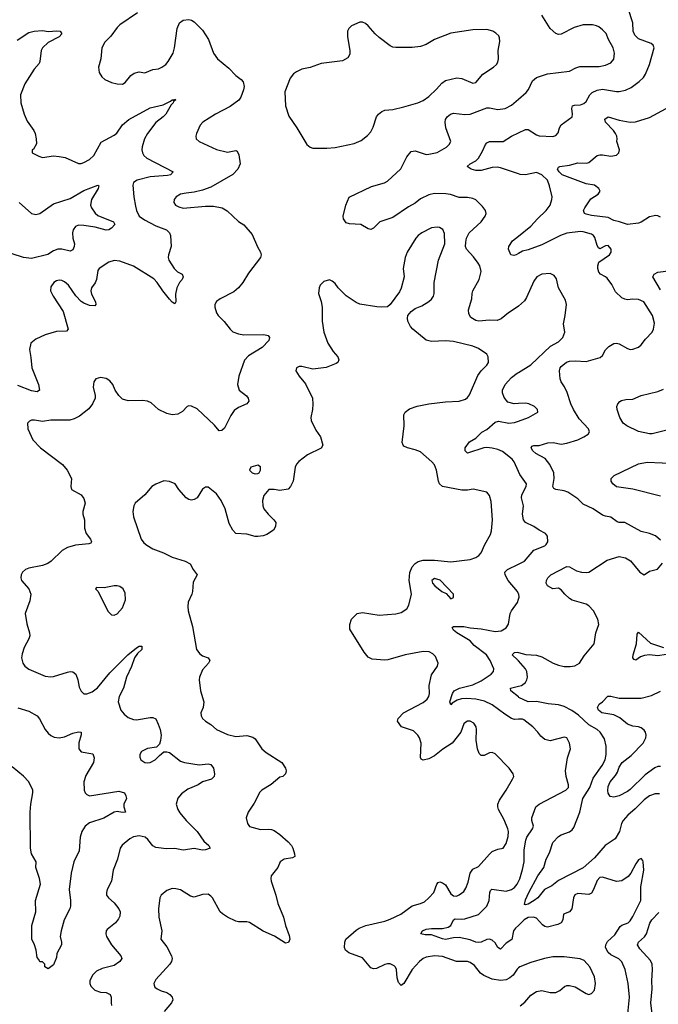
# Model space of a CAD drawing. Header units: inches. Extents: x 2293880 to 2522759, y 823965 to 1006879.
# Tile 171 of 256: x 2326384 to 2331014, y 992139 to 999274. Entities that reach past the tile are written whole.
import ezdxf

# ---------------------------------------------------------------- set-up
doc = ezdxf.new("R2010")
doc.units = ezdxf.units.IN
doc.header["$MEASUREMENT"] = 0
doc.layers.add('C3929', color=7, linetype='Continuous')
doc.layers.add('C3939', color=7, linetype='Continuous')

msp = doc.modelspace()

# ---------------------------------------------------------------- linework, layer by layer
at = {"layer": 'C3929', "color": 5}
for points, elevation in [([(2327237.7, 999322.3), (2327110, 999236.9), (2327090, 999216.2), (2327045.8, 999154.2), (2327000.5, 999110), (2326980.5, 999070), (2326972.7, 998990), (2326956.3, 998930), (2326960.7, 998890), (2326978.8, 998858.8), (2327000.9, 998840.9), (2327050, 998819.1), (2327090, 998807.7), (2327130, 998807.3), (2327150, 998819.1), (2327189.8, 998870.2), (2327213.3, 998886.7), (2327250, 998894.6), (2327290.8, 998889.2), (2327350, 998913.1), (2327390, 998918.7), (2327414.5, 998930), (2327442.9, 998950), (2327461.3, 998970), (2327496.2, 999030), (2327507.3, 999070), (2327525.1, 999210), (2327542.7, 999250), (2327570, 999270.6), (2327610, 999274), (2327630, 999270.6), (2327650, 999257.3), (2327710, 999198.8), (2327753, 999130), (2327788.4, 999030), (2327817.1, 998990), (2327901.2, 998921.2), (2327950, 998868.4), (2327990, 998839.3), (2328003.1, 998823.1), (2328010.3, 998790.3), (2328006.4, 998766.4), (2327987.6, 998712.4), (2327971.6, 998690), (2327910, 998643.7), (2327803.8, 998590), (2327713, 998530), (2327693, 998510), (2327665.5, 998450), (2327660.7, 998430), (2327662.8, 998410), (2327684.7, 998390), (2327810, 998332.9), (2327890, 998314.3), (2327950, 998324.9), (2327959.9, 998319.9), (2327973.8, 998293.8), (2327982.3, 998230), (2327966.2, 998190), (2327930, 998151.7), (2327770, 998061.2), (2327710, 998038.8), (2327650, 998022.7), (2327590, 998017.4), (2327550, 998008.5), (2327518.4, 997990), (2327504.9, 997970), (2327501.3, 997950), (2327512.7, 997930), (2327537.1, 997917.1), (2327568.8, 997908.8), (2327730, 997923.5), (2327790, 997922.3), (2327850.9, 997910.9), (2327887.7, 997887.7), (2327970, 997811.8), (2328010, 997788), (2328070, 997717.3), (2328108, 997628), (2328130.7, 997590), (2328134.8, 997570), (2328130.8, 997550), (2328042, 997438), (2328001.1, 997370), (2327970.2, 997329.8), (2327937.3, 997302.7), (2327836.3, 997250), (2327810, 997231.8), (2327798.4, 997210), (2327798.4, 997190), (2327810.4, 997150), (2327823.1, 997130), (2327866.8, 997086.8), (2327910, 997030.4), (2327930, 997012.2), (2327970, 996998), (2328010, 996990.3), (2328153.5, 996993.5), (2328184.5, 996984.5), (2328194.8, 996970), (2328190.5, 996950), (2328142.2, 996897.8), (2328042.8, 996837.2), (2328014, 996806), (2327973.4, 996690), (2327962.4, 996630), (2327975.5, 996590), (2328027.3, 996547.3), (2328040.5, 996530), (2328045.5, 996510), (2328030.8, 996490), (2327970, 996464.2), (2327939.3, 996440.7), (2327915.4, 996404.6), (2327870, 996313.2), (2327850, 996296), (2327830, 996293.2), (2327795.6, 996335.6), (2327670, 996453.2), (2327630, 996473.2), (2327610, 996476), (2327598, 996470), (2327564.9, 996435.1), (2327530, 996414), (2327490, 996409.3), (2327450, 996419), (2327390, 996449), (2327338.4, 996498.4), (2327310, 996509.3), (2327274.5, 996514.5), (2327170, 996512), (2327130, 996522.7), (2327102, 996550), (2327076.2, 996590), (2327058.4, 996630), (2327037.3, 996657.2), (2327010, 996674.7), (2326970, 996681.6), (2326936, 996670), (2326920.7, 996650), (2326917.1, 996610), (2326930.3, 996550.3), (2326930.4, 996530), (2326912.4, 996490), (2326886.1, 996453.9), (2326818.2, 996401.8), (2326779.6, 996380.4), (2326748.1, 996371.9), (2326610, 996372.6), (2326550, 996362.4), (2326492.1, 996372.1), (2326470, 996371), (2326454.9, 996365.1), (2326440.7, 996350), (2326444, 996310), (2326479.1, 996230), (2326534.8, 996170), (2326694, 996050), (2326727.3, 996010), (2326760.7, 995950), (2326754.8, 995890), (2326761, 995870), (2326830, 995830.6), (2326850, 995804.7), (2326858, 995770), (2326841.3, 995710), (2326841.3, 995690), (2326853.1, 995650), (2326854.6, 995590), (2326866.4, 995550), (2326896.4, 995510), (2326904.9, 995490), (2326899, 995481), (2326884.7, 995475.3), (2326790, 995466.5), (2326730, 995448.2), (2326692.8, 995427.2), (2326612.4, 995350), (2326587.3, 995332.7), (2326550, 995319.3), (2326450, 995300.3), (2326425.3, 995290), (2326404, 995270), (2326394, 995250), (2326391.4, 995230), (2326397.3, 995210), (2326450.2, 995150), (2326465.2, 995110), (2326457.6, 995062.4), (2326424.9, 994970), (2326435.1, 994895.1), (2326456.4, 994830), (2326458.4, 994810), (2326451.7, 994788.3), (2326416.5, 994723.5), (2326401.6, 994678.4), (2326397.4, 994650), (2326407, 994610), (2326421.3, 994590), (2326450, 994567.6), (2326570, 994517), (2326610, 994511.8), (2326630, 994514.6), (2326730, 994546.4), (2326750, 994550.3), (2326770, 994547.7), (2326790.4, 994530), (2326804.9, 994490), (2326816, 994436), (2326828.7, 994408.7), (2326848.5, 994388.5), (2326870, 994388.5), (2326910, 994402.4), (2326948.7, 994431.3), (2327038.1, 994541.9), (2327168.2, 994671.8), (2327230, 994721.5), (2327250, 994732.8), (2327270, 994733), (2327268.5, 994710), (2327238.2, 994681.8), (2327215.9, 994650), (2327193.9, 994586.1), (2327158, 994510), (2327136.9, 994430), (2327105.8, 994370), (2327099.1, 994330), (2327118.5, 994270), (2327141.5, 994241.5), (2327170, 994218), (2327210, 994201.7), (2327230, 994200.3), (2327330, 994218), (2327350, 994216.3), (2327370, 994206.8), (2327388.9, 994168.9), (2327403.1, 994130), (2327410.4, 994090), (2327405.5, 994050), (2327396.7, 994023.3), (2327377.1, 994002.9), (2327310, 993992.6), (2327268.2, 993970), (2327255.5, 993950), (2327254.9, 993930), (2327263, 993910), (2327291.8, 993891.8), (2327310, 993887.9), (2327330, 993890.3), (2327366.6, 993910), (2327397.6, 993942.4), (2327430, 993967.3), (2327450, 993968), (2327470, 993963), (2327550, 993900.4), (2327578, 993890), (2327685.4, 993874.6), (2327750, 993882.4), (2327770, 993875.5), (2327790, 993851), (2327797.6, 993810), (2327794.9, 993790), (2327774.8, 993770), (2327710, 993751.8), (2327677.3, 993730), (2327602.9, 993697.1), (2327557, 993663), (2327530, 993632.3), (2327518.9, 993590), (2327530.2, 993550.2), (2327546.2, 993526.2), (2327591.7, 993470), (2327670.3, 993390), (2327720.2, 993320.2), (2327754.8, 993290), (2327764.7, 993270), (2327730, 993257), (2327710, 993256.2), (2327650, 993267.6), (2327570, 993254.7), (2327510, 993268.2), (2327445.6, 993265.6), (2327390, 993271.6), (2327370, 993275.6), (2327350, 993286), (2327313, 993333), (2327293.6, 993350), (2327250, 993359.8), (2327210, 993353.3), (2327182.2, 993337.8), (2327127.2, 993292.8), (2327113.7, 993270), (2327094.3, 993190), (2327061.1, 993110), (2327050.3, 993030), (2327017.6, 992970), (2327012.4, 992950), (2327014.4, 992930), (2327028.4, 992910), (2327070, 992873.7), (2327103.1, 992830), (2327111.6, 992810), (2327110, 992778), (2327101.4, 992758.6), (2327078, 992730), (2327018, 992682), (2327010.4, 992670), (2327008.5, 992650), (2327014, 992630), (2327048.8, 992570), (2327118.4, 992490), (2327125.5, 992470), (2327110.6, 992450), (2327070, 992421.1), (2326981.6, 992398.4), (2326941.2, 992378.8), (2326912.4, 992350), (2326892.2, 992310), (2326892.2, 992290), (2326900.3, 992270), (2326930, 992240.3), (2326970, 992226.3), (2327010, 992224.9), (2327039.1, 992210), (2327048, 992190), (2327046.4, 992150), (2327050.4, 992130)], 260), ([(2326366.4, 999126.4), (2326450, 999180.2), (2326490, 999190.2), (2326550, 999195.3), (2326590, 999188.9), (2326654, 999194), (2326678.8, 999190), (2326690, 999171.3), (2326670.2, 999149.8), (2326590, 999108.4), (2326548.8, 999070), (2326539.6, 999050), (2326530.3, 998970), (2326524.8, 998955.2), (2326490, 998915.6), (2326421.3, 998810), (2326390.4, 998730), (2326392.2, 998670), (2326416, 998590), (2326438.4, 998538.4), (2326486, 998470), (2326495.5, 998450), (2326504, 998410), (2326506, 998374), (2326484.7, 998335.3), (2326474, 998330), (2326474, 998310), (2326523.5, 998283.5), (2326550, 998274.8), (2326630, 998287.7), (2326670, 998283), (2326714.2, 998274.2), (2326810, 998232.7), (2326830, 998232.4), (2326850, 998238.4), (2326890, 998260.4), (2326921.6, 998290), (2326973.9, 998386.1), (2327070, 998437.4), (2327088.2, 998451.8), (2327130, 998511.8), (2327174.7, 998550), (2327330, 998634.7), (2327423.2, 998656.8), (2327476.9, 998683.1), (2327490, 998694), (2327506, 998694), (2327510, 998698), (2327513, 998693), (2327512.7, 998690), (2327499.8, 998680.2), (2327496.4, 998670), (2327483.4, 998656.6), (2327444, 998590), (2327425.3, 998570), (2327370, 998529.7), (2327311.3, 998450), (2327288.1, 998410), (2327272, 998352), (2327270.3, 998330.3), (2327274, 998310), (2327284.9, 998290), (2327306.4, 998270), (2327497.3, 998170), (2327477.3, 998150), (2327455.4, 998144.6), (2327330, 998135), (2327235.5, 998110), (2327210, 998094.7), (2327204.7, 998075.3), (2327210.9, 997990.9), (2327223, 997923), (2327231.6, 997890), (2327251, 997851), (2327290, 997823.2), (2327370, 997779.7), (2327447.3, 997750), (2327470.7, 997730), (2327476.3, 997710), (2327483, 997630), (2327462, 997570), (2327460.5, 997550), (2327466, 997530), (2327503.8, 997470), (2327527.1, 997447.1), (2327562, 997430), (2327570.4, 997410), (2327562.4, 997390), (2327543.8, 997370), (2327523, 997330), (2327514.9, 997285.1), (2327516.3, 997230), (2327510, 997215.3), (2327490, 997226.6), (2327470, 997249.6), (2327421.1, 997310), (2327381.3, 997370), (2327356.2, 997396.2), (2327208.1, 997488.1), (2327110, 997525), (2327070, 997527.6), (2327030, 997517.2), (2326960.4, 997470), (2326950, 997457), (2326941.5, 997390), (2326932.5, 997367.5), (2326905.4, 997330), (2326899.3, 997310), (2326904, 997284), (2326932.9, 997230), (2326937.1, 997210), (2326930, 997199.3), (2326890, 997203.1), (2326850, 997218.7), (2326830, 997232), (2326791.6, 997271.6), (2326737.3, 997350), (2326710, 997374), (2326690, 997383.5), (2326670, 997385.4), (2326650, 997381.3), (2326630.6, 997370), (2326610, 997339), (2326608.4, 997310), (2326627, 997270), (2326699.9, 997159.9), (2326735.8, 997030), (2326723.4, 997016.6), (2326650, 997014.7), (2326570, 996989.7), (2326501.2, 996958.8), (2326466, 996930), (2326455.8, 996884.2), (2326466.2, 996826.2), (2326472.4, 996750), (2326521.7, 996630), (2326527.7, 996590), (2326510, 996576.2), (2326470, 996583.1), (2326370, 996623.2)], 240), ([(2330000, 997198.4), (2329990, 997189.7), (2329928, 997150), (2329875.1, 997104.9), (2329846.4, 997093.6), (2329790, 997095.8), (2329711.6, 997088.4), (2329690, 997094.3), (2329655.5, 997115.5), (2329641, 997141), (2329638, 997170), (2329662, 997250), (2329663.9, 997290), (2329668.6, 997310), (2329714.2, 997390), (2329729.7, 997450), (2329720.5, 997490), (2329708, 997510), (2329674.2, 997554.2), (2329622.3, 997610), (2329616.8, 997630), (2329618, 997662), (2329622.7, 997690), (2329642, 997730), (2329729.6, 997810), (2329758, 997850), (2329765.2, 997870), (2329761.2, 997890), (2329739.4, 997919.4), (2329690, 997967.3), (2329670, 997976.9), (2329630, 997984.7), (2329570, 997984.2), (2329506.4, 998006.4), (2329472.7, 998012.7), (2329390, 998013), (2329350, 998005), (2329290, 997976.5), (2329250, 997945.3), (2329202.1, 997917.9), (2329090, 997840.9), (2328994.8, 997810), (2328950, 997764), (2328930, 997754), (2328910, 997759), (2328858, 997790), (2328774.5, 997794.5), (2328750, 997802.7), (2328732.7, 997830), (2328729.4, 997850), (2328749.6, 997930), (2328772.5, 997987.5), (2328935.5, 998064.5), (2329029.7, 998090.3), (2329050, 998103.8), (2329147.9, 998192.1), (2329190, 998280.5), (2329222, 998318), (2329250, 998322.4), (2329330, 998296), (2329350, 998298.3), (2329410, 998310.3), (2329477, 998350), (2329498, 998370), (2329509.4, 998390), (2329472.6, 998490), (2329468.5, 998531.5), (2329471.5, 998550), (2329482.4, 998570), (2329506.6, 998590), (2329530, 998596.5), (2329610, 998586.2), (2329650, 998589.3), (2329770, 998634.4), (2329790, 998634.7), (2329850, 998622.5), (2329904.5, 998630), (2329950, 998655.2), (2330000, 998697.8)], 260), ([(2330000, 998156.2), (2329870, 998200.2), (2329845, 998205), (2329810, 998203), (2329730, 998179.9), (2329690, 998181), (2329656, 998190), (2329628.7, 998210), (2329649, 998230), (2329689.6, 998250), (2329710.8, 998269.2), (2329739.8, 998320.2), (2329759.7, 998370), (2329770, 998381.1), (2329789.8, 998390.2), (2329890, 998391.7), (2329950, 998430.2), (2330000, 998454.5)], 240), ([(2326380.3, 997950), (2326470, 997870.3), (2326501.7, 997861.7), (2326530, 997869), (2326630, 997939.6), (2326750, 997978.6), (2326850, 998035.6), (2326950, 998074.4), (2326957.3, 998070), (2326953.4, 998050), (2326903.6, 997970), (2326898.5, 997930), (2326905.5, 997910), (2326930.7, 997870.7), (2326950, 997855), (2327064.4, 997810), (2327074.6, 997790), (2327050, 997762.4), (2327030, 997751.6), (2327010, 997749.1), (2326930.4, 997770.4), (2326850, 997782.3), (2326810, 997783.8), (2326790, 997775.6), (2326771.4, 997750), (2326767.8, 997730), (2326770.2, 997690), (2326780.7, 997650), (2326779.7, 997630), (2326770, 997605.6), (2326750, 997597.2), (2326690, 997609.8), (2326661, 997610), (2326630, 997598.2), (2326587.4, 997572.6), (2326470, 997543.6), (2326410.9, 997550.9), (2326330, 997576)], 220), ([(2330000, 992402.4), (2329990, 992393.6), (2329962, 992350), (2329938.4, 992330), (2329910, 992316.8), (2329870, 992311.8), (2329810, 992321.8), (2329747.8, 992347.8), (2329724.9, 992364.9), (2329680.2, 992420.2), (2329650, 992442), (2329630, 992447.9), (2329550, 992449), (2329450, 992485), (2329391, 992489), (2329330, 992479.4), (2329310, 992470.6), (2329282.4, 992450), (2329229.5, 992390.5), (2329170, 992289.4), (2329150, 992276), (2329130, 992297.2), (2329121.7, 992330), (2329116.4, 992390), (2329108.5, 992408.5), (2329098, 992418), (2329070, 992431.1), (2329050, 992431.1), (2329030, 992426.3), (2328970, 992398.7), (2328950, 992396.2), (2328930, 992402.9), (2328870, 992474.5), (2328770, 992512.3), (2328745.2, 992530), (2328739.3, 992550), (2328741.2, 992590), (2328749.2, 992610), (2328823.5, 992676.5), (2328845.2, 992690), (2328894, 992710), (2329030, 992741.2), (2329070, 992755.2), (2329147.5, 992792.5), (2329230, 992851.2), (2329290.6, 992869.4), (2329317.9, 992882.1), (2329350.6, 992909.4), (2329386.3, 992950), (2329407.1, 993010), (2329418.8, 993021.2), (2329430, 993025.3), (2329450, 993019.7), (2329470, 993004.9), (2329510, 992940.3), (2329530, 992924.6), (2329550, 992923.6), (2329570, 992931.7), (2329602.6, 992957.4), (2329619.2, 992980.8), (2329635.8, 993024.2), (2329650, 993088.2), (2329670, 993117.4), (2329710, 993136.3), (2329790, 993227.7), (2329810, 993244.9), (2329850, 993264), (2329890, 993271.3), (2329910, 993304.7), (2329926.2, 993353.8), (2329928.2, 993390), (2329923.8, 993410), (2329896.5, 993476.5), (2329855.4, 993550), (2329849.8, 993570), (2329850.8, 993589.2), (2329861.3, 993618.7), (2329909.7, 993690), (2329956.2, 993770), (2329965.1, 993790), (2329960.7, 993810), (2329931.5, 993850), (2329830, 993954.7), (2329810, 993964.4), (2329790, 993961), (2329750, 993941.1), (2329741.1, 993941.1), (2329730, 993941.6), (2329715.2, 993955.2), (2329702.6, 993990), (2329692.7, 994052.7), (2329696.4, 994130), (2329693.3, 994150), (2329675.8, 994175.8), (2329650, 994191.1), (2329630, 994191), (2329617.1, 994182.9), (2329604.6, 994170), (2329582.6, 994110), (2329520.3, 994030), (2329452.7, 993987.3), (2329390, 993938.2), (2329350, 993916.9), (2329310, 993907.8), (2329295.1, 993915.1), (2329290, 993928), (2329293.5, 994030), (2329281.6, 994070), (2329270, 994089.7), (2329239.3, 994119.3), (2329152.7, 994150), (2329122.7, 994190), (2329126.6, 994210), (2329165.6, 994250), (2329310, 994326.4), (2329338, 994350), (2329350.9, 994370), (2329355.1, 994390), (2329352.8, 994450), (2329370, 994526), (2329411.8, 994590), (2329417.6, 994610), (2329398.6, 994658.6), (2329378.5, 994678.5), (2329352.2, 994692.2), (2329310, 994696.3), (2329178, 994670), (2329053.8, 994633.8), (2329030, 994631.6), (2328938.7, 994638.7), (2328910, 994655.1), (2328880.7, 994690), (2328777.5, 994857.5), (2328776.9, 994890), (2328789.6, 994930), (2328830, 994970.6), (2328870, 994977.1), (2328990, 994958.7), (2329110, 994967.4), (2329150, 994978), (2329190, 995005.3), (2329206, 995030), (2329225.6, 995110), (2329207.6, 995210), (2329211.7, 995268.3), (2329229.5, 995310), (2329250, 995334), (2329271.8, 995348.2), (2329310, 995356.4), (2329390, 995357.4), (2329510, 995345.5), (2329650, 995362.6), (2329690, 995376.9), (2329711.5, 995390), (2329729.8, 995410.2), (2329755.6, 995470), (2329796.3, 995543.7), (2329804.4, 995570), (2329810.9, 995649.1), (2329802.7, 995782.7), (2329790, 995825.2), (2329770, 995849.4), (2329672.5, 995872.5), (2329630, 995865.1), (2329590, 995864.1), (2329450, 995891.1), (2329428.4, 995910), (2329420.9, 995930), (2329406.8, 996010), (2329390, 996047.6), (2329371.1, 996070), (2329290, 996141.1), (2329250, 996157.4), (2329195.3, 996170), (2329170, 996183.7), (2329163.7, 996190), (2329157.6, 996210), (2329171.3, 996330), (2329169.5, 996410), (2329178, 996430), (2329210, 996452.7), (2329266.4, 996473.6), (2329350, 996490.2), (2329470, 996503.8), (2329570, 996509.5), (2329616, 996524), (2329630, 996534.9), (2329644.4, 996555.6), (2329704.4, 996695.6), (2329730, 996728.8), (2329771.5, 996770), (2329782.4, 996790), (2329779.6, 996830), (2329769.5, 996850), (2329709.5, 996890), (2329667.9, 996907.9), (2329530, 996941.5), (2329470, 996946.4), (2329370, 996942.2), (2329330, 996952), (2329233.6, 997030), (2329218, 997050), (2329198.7, 997090), (2329195.1, 997110), (2329198.4, 997130), (2329221.7, 997158.3), (2329250, 997180.5), (2329298.7, 997201.3), (2329349.6, 997230.4), (2329370, 997247.3), (2329382.9, 997270), (2329389.6, 997290.4), (2329387.8, 997370), (2329419.8, 997530), (2329466, 997650), (2329464.1, 997724.1), (2329452.5, 997752.5), (2329427.3, 997767.3), (2329409.7, 997769.7), (2329370, 997764.2), (2329298.4, 997730), (2329272.2, 997710), (2329255.3, 997690), (2329193.7, 997590), (2329177.6, 997550), (2329163.8, 997470), (2329170.7, 997410), (2329150, 997328.7), (2329137.3, 997302.7), (2329070.5, 997209.5), (2329050, 997192.7), (2329010.5, 997189.5), (2328973.8, 997193.8), (2328850, 997213.3), (2328823.5, 997223.5), (2328750, 997272.7), (2328692.7, 997330), (2328670, 997361.2), (2328650, 997379), (2328630, 997388.7), (2328590, 997375.3), (2328562.8, 997350), (2328554, 997330), (2328550.7, 997290.7), (2328570.5, 997230.5), (2328576.3, 997190), (2328578, 997090), (2328588.4, 997010), (2328617.6, 996930), (2328656.4, 996870), (2328690.4, 996830), (2328698, 996810), (2328690.6, 996790), (2328678, 996782), (2328606.6, 996753.4), (2328510, 996741.6), (2328430, 996760.9), (2328410, 996761.2), (2328391.3, 996750), (2328386, 996730), (2328411, 996690), (2328455.3, 996635.3), (2328506, 996530), (2328508.3, 996488.3), (2328506.4, 996450), (2328495.5, 996390), (2328498, 996370), (2328530, 996298), (2328563.8, 996250), (2328580.7, 996190), (2328570, 996168.7), (2328470, 996119.5), (2328407.4, 996072.6), (2328390, 996052), (2328380.3, 996030), (2328366, 995930), (2328348.5, 995891.5), (2328330, 995872.7), (2328270, 995862.7), (2328230, 995869.2), (2328190, 995868.7), (2328154.8, 995825.2), (2328144.7, 995790), (2328146, 995750), (2328154.8, 995730), (2328184.9, 995690), (2328227.3, 995650), (2328240.7, 995630), (2328239.3, 995600.7), (2328224.9, 995575.1), (2328176.8, 995543.2), (2328150, 995533.2), (2328110.5, 995529.5), (2328090, 995529.5), (2328030, 995545.1), (2327950, 995549.3), (2327930, 995574), (2327902.4, 995622.4), (2327874.6, 995730), (2327844.5, 995790), (2327810, 995836.9), (2327750, 995885.1), (2327730, 995885.1), (2327710, 995871.8), (2327670, 995809.3), (2327650, 995796), (2327630, 995792.7), (2327610, 995796), (2327590, 995809.3), (2327538, 995870), (2327510.9, 995910.9), (2327470, 995927.8), (2327428.2, 995931.8), (2327370, 995907.3), (2327342, 995890), (2327290.4, 995830), (2327222.4, 995770), (2327212, 995750), (2327203.7, 995710), (2327210.3, 995670.3), (2327264.9, 995510), (2327283.4, 995483.4), (2327305.5, 995465.5), (2327350, 995440.5), (2327426, 995410), (2327490, 995378), (2327584.7, 995350), (2327621, 995330), (2327641, 995290), (2327671.3, 995250), (2327641.4, 995198.6), (2327637.3, 995130), (2327632.7, 995110), (2327606.7, 995053.3), (2327602, 995022), (2327605.3, 994990), (2327636.3, 994876.3), (2327666.4, 994710), (2327690, 994679.3), (2327710, 994663.8), (2327750.6, 994650), (2327761.6, 994630), (2327752.2, 994610), (2327710, 994562.9), (2327688.2, 994510), (2327685.2, 994490), (2327694, 994410), (2327718.3, 994330), (2327714.9, 994290), (2327698.4, 994250), (2327699.3, 994230), (2327710.3, 994210.3), (2327730.2, 994190.2), (2327770, 994165.7), (2327810.5, 994130), (2327890, 994094.6), (2327950, 994079.5), (2328030, 994087.7), (2328074.6, 994074.6), (2328090, 994062.8), (2328139.3, 993990), (2328170, 993963.7), (2328284.7, 993890), (2328311, 993850), (2328316, 993830), (2328310.8, 993810), (2328291.3, 993790), (2328270, 993785.2), (2328207.4, 993732.6), (2328139.1, 993690), (2328124.7, 993675.3), (2328083.4, 993596.6), (2328040.5, 993530), (2328025.5, 993490), (2328035.5, 993450), (2328050, 993428.2), (2328130, 993404.6), (2328190, 993408.7), (2328210, 993406.4), (2328230, 993397.1), (2328270.8, 993370), (2328330, 993316.3), (2328353.4, 993290), (2328364, 993270), (2328377.3, 993230), (2328378, 993210), (2328361, 993199), (2328302, 993190), (2328271.3, 993170), (2328256, 993130), (2328207.7, 993070), (2328205.5, 993050), (2328206.4, 993030), (2328241.3, 992930), (2328255.3, 992870), (2328297.3, 992770), (2328310.8, 992710), (2328338.5, 992638.5), (2328342.8, 992610), (2328333.2, 992586.8), (2328310, 992581.2), (2328232.1, 992632.1), (2328150, 992669.6), (2328050, 992731.5), (2328030, 992737.6), (2327970, 992736.3), (2327950, 992740.5), (2327890, 992771.2), (2327853.3, 992793.3), (2327836.9, 992810), (2327781.3, 992910), (2327770, 992923.6), (2327750, 992936.3), (2327710, 992934.3), (2327650, 992915.8), (2327622.7, 992922.7), (2327550, 992967.3), (2327516.6, 992976.6), (2327490, 992977.6), (2327450, 992963.7), (2327410, 992929), (2327399.1, 992910), (2327390.3, 992830), (2327392, 992770), (2327415.8, 992670), (2327408.4, 992610), (2327450, 992555.5), (2327485.2, 992490), (2327489, 992470), (2327484.9, 992450), (2327473.4, 992430), (2327370, 992319.5), (2327357.6, 992290), (2327358.4, 992278.4), (2327364, 992264), (2327380.7, 992250), (2327410, 992235.8), (2327450, 992224.4), (2327473.4, 992210), (2327490.5, 992190), (2327493.4, 992170), (2327485.5, 992150), (2327432.4, 992087.6)], 280), ([(2330000, 997579.5), (2329982.8, 997570), (2329965.9, 997565.9), (2329944.5, 997570), (2329927.6, 997610), (2329929.6, 997630), (2329957.6, 997670), (2330000, 997704.1)], 240), ([(2330000, 996492), (2329969.7, 996489.7), (2329921.7, 996501.7), (2329895.6, 996535.6), (2329884.4, 996570), (2329884, 996590), (2329904.4, 996630), (2329950, 996680.7), (2329990, 996711.1), (2330000, 996717.3)], 260), ([(2330000, 996000.3), (2329968.8, 996070), (2329953.8, 996090), (2329883.8, 996143.8), (2329850, 996158.6), (2329810, 996169.3), (2329770, 996174.6), (2329747.7, 996172.3), (2329630, 996133.2), (2329613.2, 996150), (2329614.5, 996170), (2329645.9, 996214.1), (2329690, 996242), (2329735.2, 996284.8), (2329770, 996303.1), (2329830, 996358.3), (2329855.6, 996364.4), (2329930, 996350.4), (2329970, 996354.4), (2330000, 996364.8)], 260), ([(2330000, 995113.6), (2329992.5, 995130), (2329926.2, 995210), (2329903.7, 995250), (2329900.9, 995270), (2329920.5, 995290), (2330000, 995328.7)], 260), ([(2330000, 994204), (2329970, 994202.5), (2329950, 994210.7), (2329901, 994241), (2329808.4, 994310), (2329754.5, 994334.5), (2329690, 994349.4), (2329626.4, 994353.6), (2329588, 994352), (2329556.3, 994343.7), (2329519.5, 994320.5), (2329510, 994309.7), (2329501.7, 994330), (2329520.8, 994390), (2329534.5, 994410), (2329571.4, 994428.6), (2329670, 994452.6), (2329730, 994483), (2329801.1, 994530), (2329819.1, 994550), (2329821.5, 994570), (2329793.7, 994630), (2329768.9, 994670), (2329679.8, 994739.8), (2329650, 994772.2), (2329552.8, 994830), (2329527.8, 994850), (2329519.3, 994870), (2329530, 994877.1), (2329603.2, 994876.8), (2329650, 994867.7), (2329730, 994860.5), (2329830, 994841.3), (2329874.1, 994845.9), (2329910, 994866.2), (2329927.5, 994892.5), (2329939.8, 994970), (2329949, 994990), (2329993, 995050), (2330000, 995075.4)], 260), ([(2330000, 994627.3), (2329994, 994634), (2329954, 994670), (2329970, 994688), (2329990, 994690.2), (2330000, 994687.7)], 240), ([(2330000, 994365.7), (2329944.2, 994410), (2329940.9, 994430), (2330000, 994444.8)], 240), ([(2326370, 994288), (2326450, 994262.3), (2326510, 994228.7), (2326526.9, 994206.9), (2326569.4, 994129.4), (2326590, 994102.6), (2326610, 994086.3), (2326634.8, 994074.8), (2326670, 994069.2), (2326710, 994077.5), (2326770, 994104.2), (2326810, 994112.4), (2326830.7, 994110), (2326830.4, 994090.4), (2326812.5, 994032.5), (2326813.4, 993990), (2326830, 993968.2), (2326913.7, 993953.7), (2326924.9, 993924.9), (2326920.3, 993890), (2326864, 993796), (2326848.3, 993751.7), (2326851.5, 993691.5), (2326859.5, 993670), (2326870, 993658.4), (2326890.3, 993650.3), (2327102.4, 993682.4), (2327144.7, 993670), (2327154.8, 993650), (2327157.3, 993630), (2327139.3, 993590), (2327139.5, 993570), (2327150.7, 993530), (2327130, 993528.3), (2327090, 993535.1), (2327070, 993531.8), (2326993.3, 993486.7), (2326890, 993453.3), (2326859.5, 993430), (2326835.6, 993390), (2326822.7, 993350), (2326815.2, 993250), (2326776.9, 993170), (2326757.6, 993090), (2326743.6, 992970), (2326753.4, 992890), (2326752, 992850), (2326748.5, 992830), (2326707.4, 992750), (2326684.9, 992670), (2326677.1, 992630), (2326687.3, 992590), (2326687.3, 992570), (2326653.4, 992506.6), (2326650, 992478), (2326630, 992424), (2326590, 992395.3), (2326566, 992410), (2326566, 992430), (2326550, 992446), (2326530, 992446), (2326523.1, 992463.1), (2326510, 992478), (2326503.6, 992530), (2326491.5, 992570), (2326472.6, 992610), (2326472.3, 992710), (2326502.4, 992810), (2326497.8, 992890), (2326535, 993010), (2326528.7, 993050), (2326501.9, 993130), (2326503.4, 993170), (2326470.4, 993230), (2326462.8, 993270), (2326460.6, 993530), (2326464.9, 993590), (2326480.6, 993670), (2326480.2, 993690), (2326451, 993751), (2326412.9, 993792.9), (2326330, 993858.8)], 240), ([(2330000, 992710.8), (2329978.8, 992690), (2329963.5, 992670), (2329952.8, 992607.2), (2329910, 992581.8), (2329870, 992538.9), (2329850, 992551.2), (2329830, 992583.1), (2329810, 992604.2), (2329790, 992610.6), (2329770, 992608.9), (2329730.4, 992590), (2329710, 992585.9), (2329690, 992589.2), (2329650, 992605.8), (2329570, 992621.8), (2329530, 992620.2), (2329470, 992609), (2329450, 992612.1), (2329370, 992642.9), (2329322.7, 992642.7), (2329292.7, 992650), (2329303.1, 992670), (2329330, 992683.5), (2329370, 992688.3), (2329450, 992688), (2329490, 992697.3), (2329510.5, 992710), (2329529, 992751), (2329541.9, 992758.1), (2329590, 992755), (2329610, 992758.1), (2329710, 992789.5), (2329771.4, 992850), (2329786.9, 992890), (2329791.9, 992950), (2329796.1, 992963.9), (2329806.5, 992973.5), (2329910, 992958.4), (2329948.5, 992971.5), (2329970, 992986.4), (2329990, 993010.4), (2330000, 993029.3)], 260)]:
    msp.add_lwpolyline(points, dxfattribs=dict(at, elevation=elevation))
at = {"layer": 'C3929', "color": 5, "elevation": 280}
for points in [[(2328870, 999255.1), (2328850, 999255.1), (2328790, 999229.3), (2328770.7, 999210), (2328760.5, 999190), (2328760.4, 999150), (2328778, 999050), (2328776.3, 999023.7), (2328762.2, 998997.8), (2328724.2, 998975.8), (2328570, 998955.8), (2328490, 998926.2), (2328430, 998915.8), (2328390, 998896.3), (2328370, 998880.7), (2328345.3, 998850), (2328307.4, 998750), (2328311.8, 998650), (2328334.4, 998574.4), (2328393, 998490), (2328466, 998370), (2328490, 998350.4), (2328510, 998343.1), (2328610, 998341.7), (2328670, 998347.4), (2328810, 998376.9), (2328860.6, 998399.4), (2328906.1, 998433.9), (2328930, 998461.6), (2328945.9, 998494.1), (2328969.8, 998570.2), (2328986, 998590), (2329010, 998608.8), (2329030, 998617.4), (2329090, 998623.6), (2329170, 998642.6), (2329270, 998670.4), (2329310, 998687.2), (2329350, 998716.5), (2329406.3, 998770), (2329445.2, 998814.8), (2329470, 998833.7), (2329553.5, 998853.5), (2329590, 998848.4), (2329670, 998814), (2329690, 998818.8), (2329741.4, 998878.6), (2329819.3, 998930), (2329840.9, 998950), (2329850, 998966), (2329854, 998990), (2329851.8, 999050), (2329864.8, 999115.2), (2329863.3, 999143.3), (2329857.4, 999157.4), (2329836.9, 999176.9), (2329813.2, 999190), (2329770, 999203), (2329670, 999200.4), (2329510, 999175.6), (2329390.6, 999130), (2329330, 999094.3), (2329290, 999079.7), (2329230, 999071.6), (2329110, 999071.5), (2329090, 999074), (2329070, 999085.1), (2328990, 999145.6), (2328960.7, 999170), (2328910, 999229.4), (2328890, 999246.6)], [(2328110, 996046.6), (2328059.3, 996030), (2328050.7, 996010), (2328070, 995990.7), (2328090, 995982), (2328110, 995984), (2328119, 995990), (2328129.2, 996010), (2328130, 996034)], [(2327090, 995171.8), (2327070, 995171.6), (2326995.5, 995155.5), (2326942, 995158), (2326934, 995150), (2326951.6, 995131.6), (2327024.9, 994984.9), (2327050, 994962), (2327070, 994959.1), (2327090, 994967.7), (2327130, 995010.8), (2327151.5, 995070), (2327150, 995118), (2327135.1, 995150), (2327110, 995167)], [(2329390, 995223.7), (2329370.8, 995210), (2329377.1, 995190), (2329393, 995170), (2329445.5, 995130), (2329475.3, 995115.3), (2329510, 995076), (2329530, 995086), (2329529.2, 995110), (2329431.2, 995211.2)]]:
    msp.add_lwpolyline(points, close=True, dxfattribs=at)
at = {"layer": 'C3939', "color": 5}
for points, elevation in [([(2330000, 998454.5), (2330050, 998478.9), (2330070, 998478), (2330130, 998439.5), (2330150, 998433.1), (2330250, 998427.6), (2330270, 998434), (2330287.4, 998452.6), (2330297.4, 998490), (2330310, 998512.7), (2330389.6, 998570.4), (2330392.3, 998590), (2330386.3, 998630), (2330391.5, 998648.5), (2330405.2, 998654.8), (2330450, 998656.9), (2330474.8, 998665.2), (2330490, 998680.3), (2330516.1, 998730), (2330533.4, 998746.6), (2330570, 998762.8), (2330610, 998770.8), (2330710, 998753), (2330730, 998752.9), (2330776.3, 998763.7), (2330817.1, 998782.9), (2330874, 998826), (2330905, 998855), (2330920.5, 998879.5), (2330948.7, 998950), (2330983.6, 999070), (2330976.2, 999090), (2330962.3, 999102.2), (2330870, 999134.5), (2330842.6, 999162.6), (2330831.8, 999190), (2330828.6, 999251.4), (2330794.6, 999354.6)], 240), ([(2330000, 998697.8), (2330055.1, 998744.9), (2330071.6, 998768.4), (2330100.5, 998830), (2330130, 998854.9), (2330210, 998880.2), (2330370, 998901.3), (2330414.8, 998925.2), (2330445.6, 998934.4), (2330584.6, 998935.4), (2330630, 998944.4), (2330670, 998962), (2330690, 998986.8), (2330695.4, 999030), (2330686, 999070), (2330652.8, 999130), (2330634.4, 999174.4), (2330610, 999200.5), (2330581.6, 999221.6), (2330565.2, 999230), (2330535.9, 999235.9), (2330470, 999236.2), (2330403.6, 999216.4), (2330310, 999169.7), (2330290, 999166.6), (2330270, 999173.7), (2330229.9, 999209.9), (2330170, 999307.6)], 260), ([(2331030, 997842), (2331010, 997853.5), (2330995.9, 997855.9), (2330950, 997844.5), (2330890, 997807.1), (2330870, 997799.7), (2330790, 997789.8), (2330731.8, 997810), (2330690, 997817.5), (2330650, 997839.8), (2330530, 997853.8), (2330490, 997863.9), (2330477.7, 997870), (2330470.7, 997890), (2330479.8, 997910), (2330525.5, 997974.5), (2330577.6, 998010), (2330591.1, 998030), (2330583.5, 998050), (2330550, 998073.8), (2330490, 998083.2), (2330316.8, 998150), (2330294.2, 998170), (2330283.5, 998190), (2330290, 998206), (2330299, 998210), (2330370, 998218.6), (2330430, 998236.9), (2330490, 998233.8), (2330510, 998239.7), (2330570, 998289.1), (2330590, 998294.3), (2330610, 998295.3), (2330670, 998284.7), (2330710, 998292.7), (2330727.3, 998310), (2330732.8, 998330), (2330712.3, 998390), (2330715.1, 998410), (2330711.8, 998430), (2330704.2, 998450), (2330688.2, 998470), (2330631.2, 998530), (2330626.2, 998553.8), (2330650, 998568.8), (2330730, 998544.7), (2330810, 998531.2), (2330847.6, 998532.4), (2330950, 998565.7), (2331070, 998630.3)], 220), ([(2330000, 997704.1), (2330090, 997776.5), (2330137.6, 997830), (2330201.5, 997890), (2330229.8, 997930), (2330241.7, 997970), (2330243, 997990), (2330225.6, 998070), (2330211.1, 998110), (2330169.7, 998150), (2330130, 998165.4), (2330050, 998150.6), (2330012.1, 998152.1), (2330000, 998156.2)], 240), ([(2331030, 995502.7), (2330993, 995533), (2330950, 995549.6), (2330890, 995565.1), (2330770, 995629.5), (2330730, 995629.6), (2330714.9, 995634.9), (2330670, 995669.5), (2330630, 995675.6), (2330610, 995683.6), (2330540.9, 995730), (2330470, 995763.5), (2330430, 995801), (2330357.6, 995850), (2330330, 995860.3), (2330269.8, 995869.8), (2330257.1, 995877.1), (2330248.3, 995890), (2330258, 995950), (2330256.8, 995990), (2330228.2, 996050), (2330194, 996094), (2330126.6, 996130), (2330104.8, 996150), (2330093, 996170), (2330097, 996183), (2330110, 996188.5), (2330150, 996188.3), (2330212.1, 996207.9), (2330250.2, 996210.2), (2330310, 996197.8), (2330350, 996204.2), (2330430.9, 996229.1), (2330474, 996250), (2330505.2, 996270), (2330513.6, 996286.4), (2330507, 996310), (2330441, 996381), (2330397.8, 996450), (2330379.8, 996490), (2330353, 996573), (2330333.7, 996613.7), (2330309.7, 996650), (2330301.7, 996670), (2330297.4, 996730), (2330301.5, 996750), (2330310, 996760.3), (2330347.7, 996792.3), (2330370, 996799.7), (2330410, 996802.3), (2330490, 996797.6), (2330593.1, 996826.9), (2330610, 996841), (2330630, 996881), (2330655.1, 996904.9), (2330692.3, 996927.7), (2330710, 996930.4), (2330730, 996923.8), (2330790, 996890.4), (2330810, 996884.9), (2330830, 996886), (2330870, 996901.6), (2330890, 996918), (2330920.5, 996959.5), (2330969.6, 997010), (2330978, 997030), (2330986.3, 997073.7), (2330972.3, 997130), (2330909.7, 997229.7), (2330870, 997245.4), (2330830, 997248.2), (2330790, 997244.2), (2330770, 997247.6), (2330750, 997258.9), (2330702.8, 997302.8), (2330675.5, 997355.5), (2330641.8, 997401.8), (2330631.4, 997411.4), (2330594, 997430), (2330583.1, 997443.1), (2330574.2, 997470), (2330574.5, 997490), (2330583.2, 997516.8), (2330659.6, 997570), (2330671.5, 997590), (2330671.3, 997610), (2330650, 997637.6), (2330630, 997635.8), (2330590, 997614), (2330580.4, 997620.4), (2330570, 997637.2), (2330554.2, 997694.2), (2330543.5, 997710), (2330530, 997719), (2330470, 997737.3), (2330450, 997738.6), (2330350, 997726.4), (2330304.6, 997710), (2330170, 997641.4), (2330070, 997605), (2330030, 997596), (2330000, 997579.5)], 240), ([(2331030, 997316.9), (2330974.5, 997410), (2330982.7, 997430), (2331010, 997443.1), (2331103.7, 997456.3)], 220), ([(2330000, 996717.3), (2330090, 996772.4), (2330231.8, 996908.2), (2330290, 996938.9), (2330321.1, 996970), (2330335.4, 997010), (2330326.6, 997070), (2330339.3, 997130), (2330348, 997210), (2330340.7, 997240.7), (2330289.7, 997330), (2330274.9, 997394.9), (2330258.9, 997418.9), (2330230, 997434), (2330170, 997429.7), (2330133, 997410), (2330110, 997378), (2330059.1, 997260.9), (2330043.5, 997236.5), (2330000, 997198.4)], 260), ([(2331188, 996328), (2330970, 996273.1), (2330950, 996273.1), (2330870, 996288.7), (2330785.6, 996330), (2330758.5, 996350), (2330735.4, 996390), (2330714.5, 996450), (2330712.3, 996470), (2330719.3, 996490), (2330733.6, 996506.4), (2330746.6, 996513.4), (2330778.9, 996521.1), (2330830, 996524.6), (2330888.8, 996551.2), (2331010, 996579.2), (2331050, 996596.9)], 220), ([(2330000, 996364.8), (2330072.7, 996390), (2330141.2, 996430), (2330137.2, 996450), (2330116, 996470), (2330076, 996490), (2330050, 996495.8), (2330000, 996492)], 260), ([(2331030, 995822), (2330830, 995872.1), (2330710, 995888.7), (2330682.9, 995910), (2330672, 995930), (2330672.7, 995950), (2330692.7, 995970), (2330870, 996054.9), (2330933.7, 996066.3), (2331150, 996057)], 220), ([(2330000, 995328.7), (2330043.6, 995350), (2330110, 995428.7), (2330190, 995462), (2330201.2, 995470), (2330212, 995490), (2330209.2, 995530), (2330195.3, 995550), (2330150, 995573.6), (2330110, 995601.1), (2330050, 995629.7), (2330036, 995650), (2330029.8, 995690), (2330037.4, 995750), (2330022.8, 995810), (2330023.9, 995830), (2330055.1, 995890), (2330057.2, 995910), (2330010, 995978), (2330000, 996000.3)], 260), ([(2330000, 994687.7), (2330054.2, 994674.2), (2330130, 994667.9), (2330170, 994655.8), (2330251.5, 994611.5), (2330290, 994596), (2330330, 994585.7), (2330374.4, 994585.6), (2330408.1, 994591.9), (2330442.9, 994610), (2330476.1, 994663.9), (2330548, 994752), (2330559.5, 994830), (2330582, 994890), (2330575.6, 994930), (2330542.6, 994990), (2330510, 995026.9), (2330490, 995038.8), (2330390, 995068), (2330370, 995078.9), (2330335.3, 995110), (2330310, 995141.3), (2330290, 995153.6), (2330249, 995149), (2330209.3, 995170), (2330199.5, 995190), (2330202.4, 995210), (2330213.3, 995230), (2330233.6, 995250), (2330350, 995310.3), (2330370, 995308.7), (2330420.9, 995280.9), (2330456, 995270), (2330490, 995266.9), (2330510, 995271.4), (2330642.2, 995357.8), (2330730, 995384.4), (2330775.1, 995375.1), (2330812.7, 995352.7), (2330880.7, 995270), (2330910, 995250.8), (2330950, 995277.3), (2331007.3, 995292.7), (2331043.6, 995336.4)], 240), ([(2330000, 995075.4), (2330004, 995090), (2330001.6, 995110), (2330000, 995113.6)], 260), ([(2331070, 994673.3), (2331010, 994664.2), (2330950, 994670.8), (2330912.7, 994667.3), (2330884, 994656), (2330850, 994632), (2330838.4, 994638.4), (2330829.8, 994649.8), (2330831.3, 994670), (2330855.1, 994750), (2330859.3, 994820.7), (2330870, 994836), (2330956.8, 994756.8), (2331050, 994723.8)], 220), ([(2330000, 994444.8), (2330020.7, 994450), (2330049.7, 994470), (2330060.4, 994490), (2330064.5, 994510), (2330060.9, 994550), (2330050.9, 994570), (2330000, 994627.3)], 240), ([(2331030, 993861.3), (2331010, 993861), (2330988.6, 993851.4), (2330918.8, 993801.2), (2330810, 993694.4), (2330790, 993680.3), (2330729.7, 993649.7), (2330690, 993639.5), (2330665.4, 993645.4), (2330650, 993668.7), (2330648, 993688), (2330650, 993717.3), (2330665.5, 993750), (2330704.1, 993795.9), (2330718.2, 993821.8), (2330730, 993857.4), (2330751.5, 993890), (2330817.4, 993942.6), (2330903.5, 994030), (2330924, 994070), (2330925.1, 994090), (2330919.7, 994110), (2330910, 994124.5), (2330890, 994141.1), (2330870, 994149.7), (2330830, 994153.5), (2330790, 994168.2), (2330734.3, 994214.3), (2330690, 994236.8), (2330605.2, 994250), (2330579.5, 994270), (2330573.2, 994290), (2330585.4, 994314.6), (2330609.4, 994330.6), (2330647.6, 994372.4), (2330670, 994372), (2330730, 994358.3), (2330890, 994356.8), (2330963.7, 994376.3), (2331030, 994407.9)], 220), ([(2331023.3, 993663.3), (2330990, 993663.1), (2330950, 993649.7), (2330910, 993620.4), (2330845.7, 993554.3), (2330792.2, 993510), (2330757.6, 993470), (2330747, 993450), (2330731.7, 993390), (2330701.7, 993338.3), (2330629.2, 993290), (2330550, 993200.5), (2330470, 993127.9), (2330290, 993036), (2330242.4, 992997.6), (2330188.2, 992970), (2330139, 992910), (2330114, 992890), (2330070, 992865.6), (2330050, 992858.9), (2330043, 992863), (2330050, 992897), (2330073.9, 992950), (2330141, 993070), (2330184.5, 993130), (2330201.7, 993190), (2330223.7, 993236.3), (2330249.8, 993310.2), (2330290, 993354.4), (2330310, 993366.7), (2330370, 993389), (2330390, 993404.2), (2330400.4, 993419.6), (2330444.8, 993530), (2330465.8, 993630), (2330517.8, 993710), (2330541.4, 993778.6), (2330606.5, 993870), (2330627.4, 993910), (2330635.4, 993950), (2330635.3, 994010), (2330622.9, 994062.9), (2330591.8, 994111.8), (2330571.1, 994130), (2330510, 994163.4), (2330434, 994234), (2330387.8, 994267.8), (2330330, 994296.8), (2330290, 994308.7), (2330215.3, 994315.3), (2330130, 994331.9), (2330069, 994331), (2330003.2, 994363.2), (2330000, 994365.7)], 240), ([(2330000, 993029.3), (2330010, 993048.2), (2330030, 993114.8), (2330040.9, 993170), (2330041.6, 993258.4), (2330052.5, 993327.5), (2330060.4, 993350), (2330102, 993410), (2330109.7, 993430), (2330097.3, 993470), (2330096.8, 993490), (2330126.6, 993570), (2330150.7, 993589.3), (2330343, 993690), (2330363.5, 993710), (2330362.9, 993730), (2330345.8, 993790), (2330341, 993830), (2330355.8, 993924.2), (2330377.6, 993990), (2330369.7, 994030), (2330350, 994069.4), (2330330, 994075.1), (2330230, 994048), (2330190, 994056.9), (2330161, 994081), (2330140.7, 994110), (2330102.9, 994150), (2330039.6, 994199.6), (2330030, 994205.4), (2330000, 994204)], 260), ([(2330792.5, 992070), (2330805.7, 992190), (2330795, 992290), (2330772.5, 992390), (2330750, 992446), (2330727.9, 992467.9), (2330670, 992498.2), (2330650, 992514.8), (2330631.4, 992550), (2330632.3, 992570), (2330645.4, 992594.6), (2330698.9, 992641.1), (2330737.3, 992702.7), (2330750, 992712.9), (2330795.6, 992730), (2330810, 992743.1), (2330830, 992775.8), (2330886, 992890), (2330886, 992990), (2330908.6, 993110), (2330904.7, 993170), (2330901.6, 993181.6), (2330890, 993194.5), (2330870, 993185.6), (2330850, 993157.6), (2330814.9, 993090), (2330795.2, 993064.8), (2330750, 993034.7), (2330710, 993027.8), (2330610, 993060.5), (2330590, 993056.9), (2330570, 993036.2), (2330544.4, 992970), (2330530, 992944.7), (2330510, 992933.5), (2330430, 992941), (2330408.6, 992931.4), (2330397.7, 992910), (2330387.2, 992830), (2330370, 992809.7), (2330327.3, 992792.7), (2330320.9, 992750), (2330310, 992729.6), (2330284.1, 992715.9), (2330210, 992697.8), (2330190, 992702.8), (2330174.2, 992714.2), (2330130, 992761.8), (2330109.8, 992769.8), (2330070, 992767), (2330040.2, 992750), (2330000, 992710.8)], 260), ([(2330967.8, 992070), (2330958.7, 992150), (2330968.1, 992250), (2330965.5, 992310), (2330971.4, 992390), (2330969.8, 992430), (2330956.8, 992456.8), (2330880.3, 992540.3), (2330863.5, 992570), (2330869.8, 992590), (2330912.3, 992627.7), (2330927.4, 992650), (2330953, 992727), (2330965.8, 992750), (2331016.7, 992803.3)], 240), ([(2330011.1, 992128.9), (2330044.9, 992155.1), (2330090, 992204.9), (2330130, 992230.4), (2330170, 992238.7), (2330230, 992224.4), (2330270, 992225.5), (2330300.1, 992239.9), (2330332.5, 992267.5), (2330350, 992274), (2330370, 992274), (2330410, 992264.4), (2330490, 992216.3), (2330510, 992210.7), (2330530, 992217.3), (2330550, 992241), (2330558.7, 992290), (2330550, 992339), (2330516.3, 992410), (2330475.2, 992455.2), (2330447.5, 992467.5), (2330330, 992483.6), (2330250, 992482.4), (2330188.8, 992471.2), (2330090, 992441.6), (2330010, 992411.1), (2330000, 992402.4)], 280)]:
    msp.add_lwpolyline(points, dxfattribs=dict(at, elevation=elevation))

doc.saveas('drawing.dxf')
